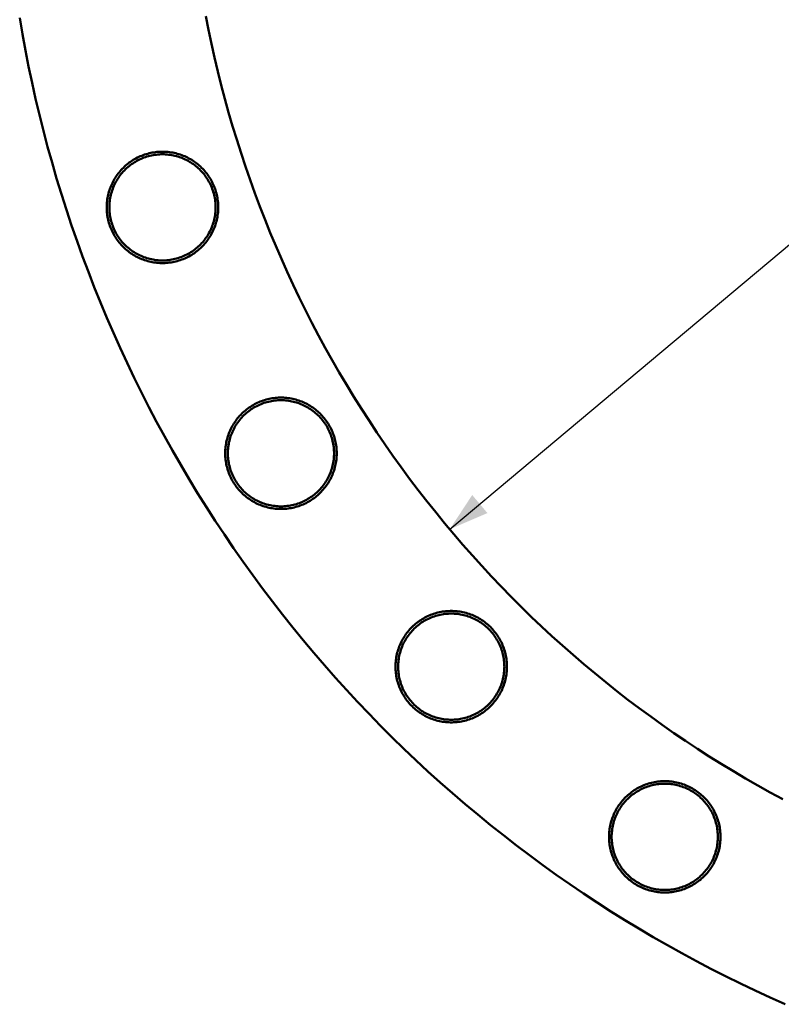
# Model space of a CAD drawing. Header units: millimetres. Extents: x 0 to 841, y 0 to 594.
# Tile 218 of 226: x 405 to 463, y 331 to 407. Entities that reach past the tile are written whole.
import ezdxf

# ---------------------------------------------------------------- set-up
doc = ezdxf.new("R2010")
doc.units = ezdxf.units.MM
doc.layers.add('COTA', color=7, linetype='CONTINUOUS', lineweight=25)
doc.layers.add('VIS', color=7, linetype='CONTINUOUS', lineweight=50)

msp = doc.modelspace()

# ---------------------------------------------------------------- linework, layer by layer
at = {"layer": 'COTA'}
msp.add_line((438.061, 367.67), (589.738, 494.941), dxfattribs=at)
msp.add_solid([(438.061, 367.67), (440.938, 368.908), (439.78, 370.287)], dxfattribs=at)
at = {"layer": 'VIS'}
for points in [[(463.65, 331.425), (462.503, 331.939), (461.363, 332.467), (460.229, 333.009), (459.102, 333.565), (457.983, 334.136), (456.87, 334.72), (455.765, 335.319), (454.668, 335.931), (453.578, 336.557), (452.497, 337.197), (451.423, 337.85), (450.358, 338.516), (449.301, 339.196), (448.253, 339.89), (447.214, 340.596), (446.183, 341.315), (445.162, 342.048), (444.15, 342.793), (443.148, 343.55), (442.155, 344.32), (441.172, 345.103), (440.198, 345.898), (439.235, 346.705), (438.282, 347.524), (437.339, 348.355), (436.407, 349.198), (435.486, 350.052), (434.575, 350.918), (433.676, 351.796), (432.787, 352.684), (431.91, 353.584), (431.044, 354.495), (430.189, 355.416), (429.347, 356.348), (428.516, 357.291), (427.696, 358.244), (426.889, 359.207), (426.094, 360.18), (425.312, 361.163), (424.542, 362.156), (423.784, 363.159), (423.039, 364.171), (422.307, 365.192), (421.587, 366.222), (420.881, 367.262), (420.188, 368.31), (419.508, 369.367), (418.841, 370.432), (418.188, 371.505), (417.548, 372.587), (416.922, 373.677), (416.31, 374.774), (415.712, 375.879), (415.127, 376.991), (414.557, 378.111), (414, 379.238), (413.458, 380.371), (412.93, 381.512), (412.417, 382.659), (411.917, 383.812), (411.433, 384.971), (410.963, 386.137), (410.508, 387.308), (410.067, 388.485), (409.642, 389.667), (409.231, 390.855), (408.835, 392.048), (408.454, 393.245), (408.089, 394.447), (407.738, 395.654), (407.403, 396.865), (407.082, 398.08), (406.778, 399.299), (406.488, 400.522), (406.214, 401.749), (405.955, 402.978), (405.712, 404.211), (405.484, 405.447), (405.272, 406.686)], [(463.46, 347.072), (462.51, 347.587), (461.566, 348.113), (460.629, 348.652), (459.699, 349.202), (458.776, 349.764), (457.86, 350.337), (456.951, 350.922), (456.049, 351.518), (455.156, 352.125), (454.269, 352.744), (453.391, 353.374), (452.521, 354.014), (451.659, 354.666), (450.805, 355.328), (449.959, 356.001), (449.122, 356.685), (448.294, 357.379), (447.474, 358.084), (446.664, 358.798), (445.862, 359.523), (445.07, 360.258), (444.286, 361.003), (443.513, 361.757), (442.749, 362.521), (441.994, 363.295), (441.249, 364.078), (440.515, 364.871), (439.79, 365.672), (439.075, 366.483), (438.371, 367.302), (437.677, 368.131), (436.993, 368.968), (436.32, 369.813), (435.658, 370.667), (435.006, 371.529), (434.365, 372.4), (433.736, 373.278), (433.117, 374.164), (432.509, 375.058), (431.913, 375.959), (431.328, 376.868), (430.755, 377.784), (430.193, 378.707), (429.643, 379.638), (429.105, 380.575), (428.578, 381.518), (428.064, 382.469), (427.561, 383.425), (427.07, 384.388), (426.592, 385.357), (426.126, 386.332), (425.672, 387.313), (425.23, 388.299), (424.801, 389.291), (424.384, 390.288), (423.98, 391.291), (423.588, 392.298), (423.21, 393.31), (422.843, 394.327), (422.49, 395.348), (422.15, 396.374), (421.822, 397.404), (421.508, 398.438), (421.206, 399.475), (420.918, 400.517), (420.643, 401.562), (420.38, 402.61), (420.131, 403.662), (419.896, 404.717), (419.673, 405.774), (419.464, 406.834)], [(463.46, 347.072), (462.51, 347.587), (461.566, 348.113), (460.629, 348.652), (459.699, 349.202), (458.776, 349.764), (457.86, 350.337), (456.951, 350.922), (456.049, 351.518), (455.156, 352.125), (454.269, 352.744), (453.391, 353.374), (452.521, 354.014), (451.659, 354.666), (450.805, 355.328), (449.959, 356.001), (449.122, 356.685), (448.294, 357.379), (447.474, 358.084), (446.664, 358.798), (445.862, 359.523), (445.07, 360.258), (444.286, 361.003), (443.513, 361.757), (442.749, 362.521), (441.994, 363.295), (441.249, 364.078), (440.515, 364.871), (439.79, 365.672), (439.075, 366.483), (438.371, 367.302), (437.677, 368.131), (436.993, 368.968), (436.32, 369.813), (435.658, 370.667), (435.006, 371.529), (434.365, 372.4), (433.736, 373.278), (433.117, 374.164), (432.509, 375.058), (431.913, 375.959), (431.328, 376.868), (430.755, 377.784), (430.193, 378.707), (429.643, 379.638), (429.105, 380.575), (428.578, 381.518), (428.064, 382.469), (427.561, 383.425), (427.07, 384.388), (426.592, 385.357), (426.126, 386.332), (425.672, 387.313), (425.23, 388.299), (424.801, 389.291), (424.384, 390.288), (423.98, 391.291), (423.588, 392.298), (423.21, 393.31), (422.843, 394.327), (422.49, 395.348), (422.15, 396.374), (421.822, 397.404), (421.508, 398.438), (421.206, 399.475), (420.918, 400.517), (420.643, 401.562), (420.38, 402.61), (420.131, 403.662), (419.896, 404.717), (419.673, 405.774), (419.464, 406.834)], [(420.41, 392.233), (420.408, 392.354), (420.403, 392.474), (420.394, 392.594), (420.382, 392.713), (420.367, 392.833), (420.348, 392.952), (420.326, 393.07), (420.301, 393.187), (420.272, 393.304), (420.24, 393.42), (420.205, 393.535), (420.167, 393.649), (420.125, 393.762), (420.08, 393.874), (420.032, 393.984), (419.981, 394.093), (419.927, 394.2), (419.87, 394.306), (419.81, 394.41), (419.747, 394.513), (419.681, 394.613), (419.612, 394.712), (419.54, 394.809), (419.466, 394.903), (419.389, 394.996), (419.31, 395.086), (419.228, 395.174), (419.143, 395.26), (419.057, 395.343), (418.967, 395.424), (418.876, 395.502), (418.782, 395.577), (418.687, 395.65), (418.589, 395.72), (418.489, 395.788), (418.388, 395.852), (418.285, 395.914), (418.18, 395.973), (418.073, 396.028), (417.965, 396.081), (417.855, 396.13), (417.744, 396.177), (417.632, 396.22), (417.519, 396.26), (417.404, 396.297), (417.289, 396.331), (417.172, 396.361), (417.055, 396.388), (416.937, 396.412), (416.818, 396.432), (416.699, 396.449), (416.58, 396.462), (416.46, 396.473), (416.34, 396.479), (416.22, 396.483), (416.099, 396.483), (415.979, 396.479), (415.859, 396.473), (415.739, 396.462), (415.62, 396.449), (415.501, 396.432), (415.382, 396.412), (415.264, 396.388), (415.147, 396.361), (415.031, 396.331), (414.915, 396.297), (414.801, 396.26), (414.687, 396.22), (414.575, 396.177), (414.464, 396.13), (414.354, 396.081), (414.246, 396.028), (414.14, 395.973), (414.035, 395.914), (413.931, 395.852), (413.83, 395.788), (413.73, 395.72), (413.632, 395.65), (413.537, 395.577), (413.443, 395.502), (413.352, 395.424), (413.263, 395.343), (413.176, 395.26), (413.091, 395.174), (413.009, 395.086), (412.93, 394.996), (412.853, 394.903), (412.779, 394.809), (412.707, 394.712), (412.638, 394.613), (412.572, 394.513), (412.509, 394.41), (412.449, 394.306), (412.392, 394.2), (412.338, 394.093), (412.287, 393.984), (412.239, 393.874), (412.194, 393.762), (412.152, 393.649), (412.114, 393.535), (412.079, 393.42), (412.047, 393.304), (412.018, 393.187), (411.993, 393.07), (411.971, 392.952), (411.952, 392.833), (411.937, 392.713), (411.925, 392.594), (411.916, 392.474), (411.911, 392.354), (411.91, 392.233), (411.911, 392.113), (411.916, 391.993), (411.925, 391.873), (411.937, 391.753), (411.952, 391.634), (411.971, 391.515), (411.993, 391.397), (412.018, 391.279), (412.047, 391.162), (412.079, 391.046), (412.114, 390.931), (412.152, 390.817), (412.194, 390.705), (412.239, 390.593), (412.287, 390.483), (412.338, 390.374), (412.392, 390.266), (412.449, 390.161), (412.509, 390.056), (412.572, 389.954), (412.638, 389.853), (412.707, 389.755), (412.779, 389.658), (412.853, 389.563), (412.93, 389.471), (413.009, 389.381), (413.091, 389.293), (413.176, 389.207), (413.263, 389.124), (413.352, 389.043), (413.443, 388.965), (413.537, 388.889), (413.632, 388.816), (413.73, 388.746), (413.83, 388.679), (413.931, 388.614), (414.035, 388.553), (414.14, 388.494), (414.246, 388.438), (414.354, 388.386), (414.464, 388.336), (414.575, 388.29), (414.687, 388.247), (414.801, 388.206), (414.915, 388.17), (415.031, 388.136), (415.147, 388.106), (415.264, 388.079), (415.382, 388.055), (415.501, 388.035), (415.62, 388.018), (415.739, 388.004), (415.859, 387.994), (415.979, 387.987), (416.099, 387.984), (416.22, 387.984), (416.34, 387.987), (416.46, 387.994), (416.58, 388.004), (416.699, 388.018), (416.818, 388.035), (416.937, 388.055), (417.055, 388.079), (417.172, 388.106), (417.289, 388.136), (417.404, 388.17), (417.519, 388.206), (417.632, 388.247), (417.744, 388.29), (417.855, 388.336), (417.965, 388.386), (418.073, 388.438), (418.18, 388.494), (418.285, 388.553), (418.388, 388.614), (418.489, 388.679), (418.589, 388.746), (418.687, 388.816), (418.782, 388.889), (418.876, 388.965), (418.967, 389.043), (419.057, 389.124), (419.143, 389.207), (419.228, 389.293), (419.31, 389.381), (419.389, 389.471), (419.466, 389.563), (419.54, 389.658), (419.612, 389.755), (419.681, 389.853), (419.747, 389.954), (419.81, 390.056), (419.87, 390.161), (419.927, 390.266), (419.981, 390.374), (420.032, 390.483), (420.08, 390.593), (420.125, 390.705), (420.167, 390.817), (420.205, 390.931), (420.24, 391.046), (420.272, 391.162), (420.301, 391.279), (420.326, 391.397), (420.348, 391.515), (420.367, 391.634), (420.382, 391.753), (420.394, 391.873), (420.403, 391.993), (420.408, 392.113), (420.41, 392.233)], [(420.21, 392.233), (420.208, 392.113), (420.202, 391.993), (420.194, 391.874), (420.181, 391.754), (420.165, 391.635), (420.146, 391.517), (420.123, 391.399), (420.096, 391.282), (420.066, 391.166), (420.033, 391.05), (419.996, 390.936), (419.956, 390.823), (419.913, 390.711), (419.866, 390.601), (419.816, 390.492), (419.763, 390.384), (419.706, 390.278), (419.647, 390.174), (419.584, 390.071), (419.519, 389.971), (419.45, 389.872), (419.379, 389.776), (419.304, 389.681), (419.227, 389.589), (419.148, 389.5), (419.065, 389.412), (418.981, 389.327), (418.893, 389.245), (418.803, 389.165), (418.711, 389.088), (418.617, 389.014), (418.521, 388.943), (418.422, 388.874), (418.322, 388.809), (418.219, 388.746), (418.115, 388.687), (418.009, 388.63), (417.901, 388.577), (417.792, 388.527), (417.682, 388.48), (417.57, 388.437), (417.457, 388.397), (417.342, 388.36), (417.227, 388.327), (417.111, 388.297), (416.994, 388.27), (416.876, 388.247), (416.757, 388.228), (416.639, 388.212), (416.519, 388.199), (416.399, 388.19), (416.28, 388.185), (416.16, 388.183), (416.04, 388.185), (415.92, 388.19), (415.8, 388.199), (415.681, 388.212), (415.562, 388.228), (415.443, 388.247), (415.325, 388.27), (415.208, 388.297), (415.092, 388.327), (414.977, 388.36), (414.862, 388.397), (414.749, 388.437), (414.637, 388.48), (414.527, 388.527), (414.418, 388.577), (414.31, 388.63), (414.204, 388.687), (414.1, 388.746), (413.998, 388.809), (413.897, 388.874), (413.798, 388.943), (413.702, 389.014), (413.608, 389.088), (413.516, 389.165), (413.426, 389.245), (413.338, 389.327), (413.254, 389.412), (413.171, 389.5), (413.092, 389.589), (413.015, 389.681), (412.94, 389.776), (412.869, 389.872), (412.8, 389.971), (412.735, 390.071), (412.672, 390.174), (412.613, 390.278), (412.556, 390.384), (412.503, 390.492), (412.453, 390.601), (412.406, 390.711), (412.363, 390.823), (412.323, 390.936), (412.286, 391.05), (412.253, 391.166), (412.223, 391.282), (412.196, 391.399), (412.173, 391.517), (412.154, 391.635), (412.138, 391.754), (412.126, 391.874), (412.117, 391.993), (412.111, 392.113), (412.11, 392.233), (412.111, 392.353), (412.117, 392.473), (412.126, 392.593), (412.138, 392.712), (412.154, 392.831), (412.173, 392.95), (412.196, 393.068), (412.223, 393.185), (412.253, 393.301), (412.286, 393.416), (412.323, 393.53), (412.363, 393.644), (412.406, 393.755), (412.453, 393.866), (412.503, 393.975), (412.556, 394.083), (412.613, 394.189), (412.672, 394.293), (412.735, 394.395), (412.8, 394.496), (412.869, 394.594), (412.94, 394.691), (413.015, 394.785), (413.092, 394.877), (413.171, 394.967), (413.254, 395.054), (413.338, 395.139), (413.426, 395.222), (413.516, 395.301), (413.608, 395.378), (413.702, 395.452), (413.798, 395.524), (413.897, 395.592), (413.998, 395.658), (414.1, 395.721), (414.204, 395.78), (414.31, 395.836), (414.418, 395.89), (414.527, 395.94), (414.637, 395.986), (414.749, 396.03), (414.862, 396.07), (414.977, 396.107), (415.092, 396.14), (415.208, 396.17), (415.325, 396.196), (415.443, 396.219), (415.562, 396.239), (415.681, 396.255), (415.8, 396.267), (415.92, 396.276), (416.04, 396.282), (416.16, 396.283), (416.28, 396.282), (416.399, 396.276), (416.519, 396.267), (416.639, 396.255), (416.757, 396.239), (416.876, 396.219), (416.994, 396.196), (417.111, 396.17), (417.227, 396.14), (417.342, 396.107), (417.457, 396.07), (417.57, 396.03), (417.682, 395.986), (417.792, 395.94), (417.901, 395.89), (418.009, 395.836), (418.115, 395.78), (418.219, 395.721), (418.322, 395.658), (418.422, 395.592), (418.521, 395.524), (418.617, 395.452), (418.711, 395.378), (418.803, 395.301), (418.893, 395.222), (418.981, 395.139), (419.065, 395.054), (419.148, 394.967), (419.227, 394.877), (419.304, 394.785), (419.379, 394.691), (419.45, 394.594), (419.519, 394.496), (419.584, 394.395), (419.647, 394.293), (419.706, 394.189), (419.763, 394.083), (419.816, 393.975), (419.866, 393.866), (419.913, 393.755), (419.956, 393.644), (419.996, 393.53), (420.033, 393.416), (420.066, 393.301), (420.096, 393.185), (420.123, 393.068), (420.146, 392.95), (420.165, 392.831), (420.181, 392.712), (420.194, 392.593), (420.202, 392.473), (420.208, 392.353), (420.21, 392.233)], [(429.445, 373.47), (429.444, 373.591), (429.439, 373.711), (429.43, 373.831), (429.418, 373.95), (429.403, 374.07), (429.384, 374.189), (429.362, 374.307), (429.337, 374.424), (429.308, 374.541), (429.276, 374.657), (429.241, 374.772), (429.203, 374.886), (429.161, 374.999), (429.116, 375.111), (429.068, 375.221), (429.017, 375.33), (428.963, 375.437), (428.906, 375.543), (428.845, 375.647), (428.782, 375.75), (428.716, 375.85), (428.648, 375.949), (428.576, 376.046), (428.502, 376.14), (428.425, 376.233), (428.346, 376.323), (428.264, 376.411), (428.179, 376.497), (428.092, 376.58), (428.003, 376.661), (427.912, 376.739), (427.818, 376.814), (427.723, 376.887), (427.625, 376.957), (427.525, 377.025), (427.424, 377.089), (427.32, 377.151), (427.215, 377.21), (427.109, 377.265), (427.001, 377.318), (426.891, 377.367), (426.78, 377.414), (426.668, 377.457), (426.554, 377.497), (426.44, 377.534), (426.324, 377.568), (426.208, 377.598), (426.091, 377.625), (425.973, 377.649), (425.854, 377.669), (425.735, 377.686), (425.616, 377.699), (425.496, 377.71), (425.376, 377.716), (425.255, 377.72), (425.135, 377.72), (425.015, 377.716), (424.895, 377.71), (424.775, 377.699), (424.656, 377.686), (424.536, 377.669), (424.418, 377.649), (424.3, 377.625), (424.183, 377.598), (424.066, 377.568), (423.951, 377.534), (423.836, 377.497), (423.723, 377.457), (423.611, 377.414), (423.5, 377.367), (423.39, 377.318), (423.282, 377.265), (423.175, 377.21), (423.07, 377.151), (422.967, 377.089), (422.866, 377.025), (422.766, 376.957), (422.668, 376.887), (422.572, 376.814), (422.479, 376.739), (422.387, 376.661), (422.298, 376.58), (422.211, 376.497), (422.127, 376.411), (422.045, 376.323), (421.966, 376.233), (421.889, 376.14), (421.814, 376.046), (421.743, 375.949), (421.674, 375.85), (421.608, 375.75), (421.545, 375.647), (421.485, 375.543), (421.428, 375.437), (421.374, 375.33), (421.323, 375.221), (421.275, 375.111), (421.23, 374.999), (421.188, 374.886), (421.15, 374.772), (421.114, 374.657), (421.082, 374.541), (421.054, 374.424), (421.028, 374.307), (421.006, 374.189), (420.988, 374.07), (420.973, 373.95), (420.961, 373.831), (420.952, 373.711), (420.947, 373.591), (420.945, 373.47), (420.947, 373.35), (420.952, 373.23), (420.961, 373.11), (420.973, 372.99), (420.988, 372.871), (421.006, 372.752), (421.028, 372.634), (421.054, 372.516), (421.082, 372.399), (421.114, 372.283), (421.15, 372.168), (421.188, 372.054), (421.23, 371.942), (421.275, 371.83), (421.323, 371.72), (421.374, 371.611), (421.428, 371.503), (421.485, 371.398), (421.545, 371.293), (421.608, 371.191), (421.674, 371.09), (421.743, 370.992), (421.814, 370.895), (421.889, 370.8), (421.966, 370.708), (422.045, 370.618), (422.127, 370.53), (422.211, 370.444), (422.298, 370.361), (422.387, 370.28), (422.479, 370.202), (422.572, 370.126), (422.668, 370.053), (422.766, 369.983), (422.866, 369.916), (422.967, 369.851), (423.07, 369.79), (423.175, 369.731), (423.282, 369.675), (423.39, 369.623), (423.5, 369.573), (423.611, 369.527), (423.723, 369.483), (423.836, 369.443), (423.951, 369.407), (424.066, 369.373), (424.183, 369.343), (424.3, 369.316), (424.418, 369.292), (424.536, 369.272), (424.656, 369.255), (424.775, 369.241), (424.895, 369.231), (425.015, 369.224), (425.135, 369.221), (425.255, 369.221), (425.376, 369.224), (425.496, 369.231), (425.616, 369.241), (425.735, 369.255), (425.854, 369.272), (425.973, 369.292), (426.091, 369.316), (426.208, 369.343), (426.324, 369.373), (426.44, 369.407), (426.554, 369.443), (426.668, 369.483), (426.78, 369.527), (426.891, 369.573), (427.001, 369.623), (427.109, 369.675), (427.215, 369.731), (427.32, 369.79), (427.424, 369.851), (427.525, 369.916), (427.625, 369.983), (427.723, 370.053), (427.818, 370.126), (427.912, 370.202), (428.003, 370.28), (428.092, 370.361), (428.179, 370.444), (428.264, 370.53), (428.346, 370.618), (428.425, 370.708), (428.502, 370.8), (428.576, 370.895), (428.648, 370.992), (428.716, 371.09), (428.782, 371.191), (428.845, 371.293), (428.906, 371.398), (428.963, 371.503), (429.017, 371.611), (429.068, 371.72), (429.116, 371.83), (429.161, 371.942), (429.203, 372.054), (429.241, 372.168), (429.276, 372.283), (429.308, 372.399), (429.337, 372.516), (429.362, 372.634), (429.384, 372.752), (429.403, 372.871), (429.418, 372.99), (429.43, 373.11), (429.439, 373.23), (429.444, 373.35), (429.445, 373.47)], [(429.245, 373.47), (429.244, 373.35), (429.238, 373.23), (429.229, 373.111), (429.217, 372.991), (429.201, 372.872), (429.181, 372.754), (429.158, 372.636), (429.132, 372.519), (429.102, 372.403), (429.069, 372.287), (429.032, 372.173), (428.992, 372.06), (428.948, 371.948), (428.902, 371.838), (428.852, 371.728), (428.798, 371.621), (428.742, 371.515), (428.683, 371.411), (428.62, 371.308), (428.554, 371.208), (428.486, 371.109), (428.414, 371.013), (428.34, 370.918), (428.263, 370.826), (428.184, 370.737), (428.101, 370.649), (428.016, 370.564), (427.929, 370.482), (427.839, 370.402), (427.747, 370.325), (427.653, 370.251), (427.556, 370.18), (427.458, 370.111), (427.357, 370.046), (427.255, 369.983), (427.151, 369.924), (427.045, 369.867), (426.937, 369.814), (426.828, 369.764), (426.717, 369.717), (426.606, 369.674), (426.492, 369.634), (426.378, 369.597), (426.263, 369.563), (426.147, 369.534), (426.03, 369.507), (425.912, 369.484), (425.793, 369.465), (425.674, 369.449), (425.555, 369.436), (425.435, 369.427), (425.315, 369.422), (425.195, 369.42), (425.075, 369.422), (424.955, 369.427), (424.836, 369.436), (424.716, 369.449), (424.597, 369.465), (424.479, 369.484), (424.361, 369.507), (424.244, 369.534), (424.128, 369.563), (424.013, 369.597), (423.898, 369.634), (423.785, 369.674), (423.673, 369.717), (423.563, 369.764), (423.454, 369.814), (423.346, 369.867), (423.24, 369.924), (423.136, 369.983), (423.033, 370.046), (422.933, 370.111), (422.834, 370.18), (422.738, 370.251), (422.643, 370.325), (422.551, 370.402), (422.462, 370.482), (422.374, 370.564), (422.289, 370.649), (422.207, 370.737), (422.127, 370.826), (422.05, 370.918), (421.976, 371.013), (421.905, 371.109), (421.836, 371.208), (421.771, 371.308), (421.708, 371.411), (421.649, 371.515), (421.592, 371.621), (421.539, 371.728), (421.489, 371.838), (421.442, 371.948), (421.399, 372.06), (421.359, 372.173), (421.322, 372.287), (421.289, 372.403), (421.259, 372.519), (421.232, 372.636), (421.209, 372.754), (421.19, 372.872), (421.174, 372.991), (421.161, 373.111), (421.152, 373.23), (421.147, 373.35), (421.145, 373.47), (421.147, 373.59), (421.152, 373.71), (421.161, 373.83), (421.174, 373.949), (421.19, 374.068), (421.209, 374.187), (421.232, 374.304), (421.259, 374.422), (421.289, 374.538), (421.322, 374.653), (421.359, 374.767), (421.399, 374.88), (421.442, 374.992), (421.489, 375.103), (421.539, 375.212), (421.592, 375.32), (421.649, 375.426), (421.708, 375.53), (421.771, 375.632), (421.836, 375.733), (421.905, 375.831), (421.976, 375.928), (422.05, 376.022), (422.127, 376.114), (422.207, 376.204), (422.289, 376.291), (422.374, 376.376), (422.462, 376.458), (422.551, 376.538), (422.643, 376.615), (422.738, 376.689), (422.834, 376.761), (422.933, 376.829), (423.033, 376.895), (423.136, 376.957), (423.24, 377.017), (423.346, 377.073), (423.454, 377.127), (423.563, 377.177), (423.673, 377.223), (423.785, 377.267), (423.898, 377.307), (424.013, 377.344), (424.128, 377.377), (424.244, 377.407), (424.361, 377.433), (424.479, 377.456), (424.597, 377.476), (424.716, 377.492), (424.836, 377.504), (424.955, 377.513), (425.075, 377.518), (425.195, 377.52), (425.315, 377.518), (425.435, 377.513), (425.555, 377.504), (425.674, 377.492), (425.793, 377.476), (425.912, 377.456), (426.03, 377.433), (426.147, 377.407), (426.263, 377.377), (426.378, 377.344), (426.492, 377.307), (426.606, 377.267), (426.717, 377.223), (426.828, 377.177), (426.937, 377.127), (427.045, 377.073), (427.151, 377.017), (427.255, 376.957), (427.357, 376.895), (427.458, 376.829), (427.556, 376.761), (427.653, 376.689), (427.747, 376.615), (427.839, 376.538), (427.929, 376.458), (428.016, 376.376), (428.101, 376.291), (428.184, 376.204), (428.263, 376.114), (428.34, 376.022), (428.414, 375.928), (428.486, 375.831), (428.554, 375.733), (428.62, 375.632), (428.683, 375.53), (428.742, 375.426), (428.798, 375.32), (428.852, 375.212), (428.902, 375.103), (428.948, 374.992), (428.992, 374.88), (429.032, 374.767), (429.069, 374.653), (429.102, 374.538), (429.132, 374.422), (429.158, 374.304), (429.181, 374.187), (429.201, 374.068), (429.217, 373.949), (429.229, 373.83), (429.238, 373.71), (429.244, 373.59), (429.245, 373.47)], [(442.43, 357.188), (442.428, 357.309), (442.423, 357.429), (442.414, 357.549), (442.403, 357.668), (442.387, 357.788), (442.369, 357.907), (442.347, 358.025), (442.321, 358.142), (442.293, 358.259), (442.261, 358.375), (442.225, 358.49), (442.187, 358.604), (442.145, 358.717), (442.1, 358.829), (442.052, 358.939), (442.001, 359.048), (441.947, 359.155), (441.89, 359.261), (441.83, 359.365), (441.767, 359.468), (441.701, 359.568), (441.632, 359.667), (441.561, 359.764), (441.486, 359.858), (441.41, 359.951), (441.33, 360.041), (441.248, 360.129), (441.164, 360.215), (441.077, 360.298), (440.988, 360.379), (440.896, 360.457), (440.803, 360.532), (440.707, 360.605), (440.609, 360.675), (440.51, 360.743), (440.408, 360.807), (440.305, 360.869), (440.2, 360.928), (440.093, 360.983), (439.985, 361.036), (439.875, 361.085), (439.764, 361.132), (439.652, 361.175), (439.539, 361.215), (439.424, 361.252), (439.309, 361.286), (439.192, 361.316), (439.075, 361.343), (438.957, 361.367), (438.839, 361.387), (438.72, 361.404), (438.6, 361.417), (438.48, 361.428), (438.36, 361.434), (438.24, 361.438), (438.12, 361.438), (437.999, 361.434), (437.879, 361.428), (437.759, 361.417), (437.64, 361.404), (437.521, 361.387), (437.402, 361.367), (437.284, 361.343), (437.167, 361.316), (437.051, 361.286), (436.935, 361.252), (436.821, 361.215), (436.707, 361.175), (436.595, 361.132), (436.484, 361.085), (436.375, 361.036), (436.266, 360.983), (436.16, 360.928), (436.055, 360.869), (435.951, 360.807), (435.85, 360.743), (435.75, 360.675), (435.653, 360.605), (435.557, 360.532), (435.463, 360.457), (435.372, 360.379), (435.283, 360.298), (435.196, 360.215), (435.111, 360.129), (435.029, 360.041), (434.95, 359.951), (434.873, 359.858), (434.799, 359.764), (434.727, 359.667), (434.659, 359.568), (434.593, 359.468), (434.53, 359.365), (434.469, 359.261), (434.412, 359.155), (434.358, 359.048), (434.307, 358.939), (434.259, 358.829), (434.214, 358.717), (434.173, 358.604), (434.134, 358.49), (434.099, 358.375), (434.067, 358.259), (434.038, 358.142), (434.013, 358.025), (433.991, 357.907), (433.972, 357.788), (433.957, 357.668), (433.945, 357.549), (433.937, 357.429), (433.931, 357.309), (433.93, 357.188), (433.931, 357.068), (433.937, 356.948), (433.945, 356.828), (433.957, 356.708), (433.972, 356.589), (433.991, 356.47), (434.013, 356.352), (434.038, 356.234), (434.067, 356.117), (434.099, 356.001), (434.134, 355.886), (434.173, 355.772), (434.214, 355.66), (434.259, 355.548), (434.307, 355.438), (434.358, 355.329), (434.412, 355.221), (434.469, 355.116), (434.53, 355.011), (434.593, 354.909), (434.659, 354.808), (434.727, 354.71), (434.799, 354.613), (434.873, 354.518), (434.95, 354.426), (435.029, 354.336), (435.111, 354.248), (435.196, 354.162), (435.283, 354.079), (435.372, 353.998), (435.463, 353.92), (435.557, 353.844), (435.653, 353.771), (435.75, 353.701), (435.85, 353.634), (435.951, 353.569), (436.055, 353.508), (436.16, 353.449), (436.266, 353.393), (436.375, 353.341), (436.484, 353.291), (436.595, 353.245), (436.707, 353.202), (436.821, 353.161), (436.935, 353.125), (437.051, 353.091), (437.167, 353.061), (437.284, 353.034), (437.402, 353.01), (437.521, 352.99), (437.64, 352.973), (437.759, 352.959), (437.879, 352.949), (437.999, 352.942), (438.12, 352.939), (438.24, 352.939), (438.36, 352.942), (438.48, 352.949), (438.6, 352.959), (438.72, 352.973), (438.839, 352.99), (438.957, 353.01), (439.075, 353.034), (439.192, 353.061), (439.309, 353.091), (439.424, 353.125), (439.539, 353.161), (439.652, 353.202), (439.764, 353.245), (439.875, 353.291), (439.985, 353.341), (440.093, 353.393), (440.2, 353.449), (440.305, 353.508), (440.408, 353.569), (440.51, 353.634), (440.609, 353.701), (440.707, 353.771), (440.803, 353.844), (440.896, 353.92), (440.988, 353.998), (441.077, 354.079), (441.164, 354.162), (441.248, 354.248), (441.33, 354.336), (441.41, 354.426), (441.486, 354.518), (441.561, 354.613), (441.632, 354.71), (441.701, 354.808), (441.767, 354.909), (441.83, 355.011), (441.89, 355.116), (441.947, 355.221), (442.001, 355.329), (442.052, 355.438), (442.1, 355.548), (442.145, 355.66), (442.187, 355.772), (442.225, 355.886), (442.261, 356.001), (442.293, 356.117), (442.321, 356.234), (442.347, 356.352), (442.369, 356.47), (442.387, 356.589), (442.403, 356.708), (442.414, 356.828), (442.423, 356.948), (442.428, 357.068), (442.43, 357.188)], [(442.23, 357.188), (442.228, 357.068), (442.223, 356.948), (442.214, 356.829), (442.201, 356.709), (442.185, 356.59), (442.166, 356.472), (442.143, 356.354), (442.116, 356.237), (442.087, 356.121), (442.053, 356.005), (442.016, 355.891), (441.976, 355.778), (441.933, 355.666), (441.886, 355.556), (441.836, 355.447), (441.783, 355.339), (441.726, 355.233), (441.667, 355.129), (441.604, 355.026), (441.539, 354.926), (441.47, 354.827), (441.399, 354.731), (441.325, 354.636), (441.248, 354.544), (441.168, 354.455), (441.086, 354.367), (441.001, 354.282), (440.913, 354.2), (440.824, 354.12), (440.732, 354.043), (440.637, 353.969), (440.541, 353.898), (440.442, 353.829), (440.342, 353.764), (440.239, 353.701), (440.135, 353.642), (440.029, 353.585), (439.922, 353.532), (439.812, 353.482), (439.702, 353.435), (439.59, 353.392), (439.477, 353.352), (439.363, 353.315), (439.247, 353.282), (439.131, 353.252), (439.014, 353.225), (438.896, 353.202), (438.778, 353.183), (438.659, 353.167), (438.539, 353.154), (438.42, 353.145), (438.3, 353.14), (438.18, 353.138), (438.06, 353.14), (437.94, 353.145), (437.82, 353.154), (437.701, 353.167), (437.582, 353.183), (437.463, 353.202), (437.346, 353.225), (437.228, 353.252), (437.112, 353.282), (436.997, 353.315), (436.883, 353.352), (436.77, 353.392), (436.658, 353.435), (436.547, 353.482), (436.438, 353.532), (436.33, 353.585), (436.224, 353.642), (436.12, 353.701), (436.018, 353.764), (435.917, 353.829), (435.819, 353.898), (435.722, 353.969), (435.628, 354.043), (435.536, 354.12), (435.446, 354.2), (435.359, 354.282), (435.274, 354.367), (435.192, 354.455), (435.112, 354.544), (435.035, 354.636), (434.961, 354.731), (434.889, 354.827), (434.821, 354.926), (434.755, 355.026), (434.693, 355.129), (434.633, 355.233), (434.577, 355.339), (434.523, 355.447), (434.473, 355.556), (434.427, 355.666), (434.383, 355.778), (434.343, 355.891), (434.306, 356.005), (434.273, 356.121), (434.243, 356.237), (434.217, 356.354), (434.194, 356.472), (434.174, 356.59), (434.158, 356.709), (434.146, 356.829), (434.137, 356.948), (434.132, 357.068), (434.13, 357.188), (434.132, 357.308), (434.137, 357.428), (434.146, 357.548), (434.158, 357.667), (434.174, 357.786), (434.194, 357.905), (434.217, 358.023), (434.243, 358.14), (434.273, 358.256), (434.306, 358.371), (434.343, 358.485), (434.383, 358.599), (434.427, 358.71), (434.473, 358.821), (434.523, 358.93), (434.577, 359.038), (434.633, 359.144), (434.693, 359.248), (434.755, 359.35), (434.821, 359.451), (434.889, 359.549), (434.961, 359.646), (435.035, 359.74), (435.112, 359.832), (435.192, 359.922), (435.274, 360.009), (435.359, 360.094), (435.446, 360.177), (435.536, 360.256), (435.628, 360.333), (435.722, 360.407), (435.819, 360.479), (435.917, 360.547), (436.018, 360.613), (436.12, 360.676), (436.224, 360.735), (436.33, 360.791), (436.438, 360.845), (436.547, 360.895), (436.658, 360.941), (436.77, 360.985), (436.883, 361.025), (436.997, 361.062), (437.112, 361.095), (437.228, 361.125), (437.346, 361.151), (437.463, 361.174), (437.582, 361.194), (437.701, 361.21), (437.82, 361.222), (437.94, 361.231), (438.06, 361.237), (438.18, 361.238), (438.3, 361.237), (438.42, 361.231), (438.539, 361.222), (438.659, 361.21), (438.778, 361.194), (438.896, 361.174), (439.014, 361.151), (439.131, 361.125), (439.247, 361.095), (439.363, 361.062), (439.477, 361.025), (439.59, 360.985), (439.702, 360.941), (439.812, 360.895), (439.922, 360.845), (440.029, 360.791), (440.135, 360.735), (440.239, 360.676), (440.342, 360.613), (440.442, 360.547), (440.541, 360.479), (440.637, 360.407), (440.732, 360.333), (440.824, 360.256), (440.913, 360.177), (441.001, 360.094), (441.086, 360.009), (441.168, 359.922), (441.248, 359.832), (441.325, 359.74), (441.399, 359.646), (441.47, 359.549), (441.539, 359.451), (441.604, 359.35), (441.667, 359.248), (441.726, 359.144), (441.783, 359.038), (441.836, 358.93), (441.886, 358.821), (441.933, 358.71), (441.976, 358.599), (442.016, 358.485), (442.053, 358.371), (442.087, 358.256), (442.116, 358.14), (442.143, 358.023), (442.166, 357.905), (442.185, 357.786), (442.201, 357.667), (442.214, 357.548), (442.223, 357.428), (442.228, 357.308), (442.23, 357.188)], [(458.712, 344.204), (458.71, 344.324), (458.705, 344.444), (458.696, 344.564), (458.684, 344.684), (458.669, 344.803), (458.651, 344.922), (458.629, 345.04), (458.603, 345.158), (458.575, 345.275), (458.543, 345.391), (458.507, 345.506), (458.469, 345.62), (458.427, 345.733), (458.382, 345.844), (458.334, 345.954), (458.283, 346.063), (458.229, 346.171), (458.172, 346.277), (458.112, 346.381), (458.049, 346.483), (457.983, 346.584), (457.914, 346.682), (457.843, 346.779), (457.768, 346.874), (457.691, 346.966), (457.612, 347.057), (457.53, 347.145), (457.446, 347.23), (457.359, 347.314), (457.27, 347.394), (457.178, 347.472), (457.085, 347.548), (456.989, 347.621), (456.891, 347.691), (456.792, 347.758), (456.69, 347.823), (456.587, 347.885), (456.482, 347.943), (456.375, 347.999), (456.267, 348.051), (456.157, 348.101), (456.046, 348.147), (455.934, 348.191), (455.821, 348.231), (455.706, 348.268), (455.591, 348.301), (455.474, 348.332), (455.357, 348.359), (455.239, 348.382), (455.121, 348.403), (455.002, 348.419), (454.882, 348.433), (454.762, 348.443), (454.642, 348.45), (454.522, 348.453), (454.402, 348.453), (454.281, 348.45), (454.161, 348.443), (454.041, 348.433), (453.922, 348.419), (453.803, 348.403), (453.684, 348.382), (453.566, 348.359), (453.449, 348.332), (453.333, 348.301), (453.217, 348.268), (453.103, 348.231), (452.989, 348.191), (452.877, 348.147), (452.766, 348.101), (452.656, 348.051), (452.548, 347.999), (452.442, 347.943), (452.337, 347.885), (452.233, 347.823), (452.132, 347.758), (452.032, 347.691), (451.935, 347.621), (451.839, 347.548), (451.745, 347.472), (451.654, 347.394), (451.565, 347.314), (451.478, 347.23), (451.393, 347.145), (451.311, 347.057), (451.232, 346.966), (451.155, 346.874), (451.081, 346.779), (451.009, 346.682), (450.941, 346.584), (450.875, 346.483), (450.812, 346.381), (450.751, 346.277), (450.694, 346.171), (450.64, 346.063), (450.589, 345.954), (450.541, 345.844), (450.496, 345.733), (450.454, 345.62), (450.416, 345.506), (450.381, 345.391), (450.349, 345.275), (450.32, 345.158), (450.295, 345.04), (450.273, 344.922), (450.254, 344.803), (450.239, 344.684), (450.227, 344.564), (450.219, 344.444), (450.213, 344.324), (450.212, 344.204), (450.213, 344.084), (450.219, 343.963), (450.227, 343.843), (450.239, 343.724), (450.254, 343.604), (450.273, 343.486), (450.295, 343.367), (450.32, 343.25), (450.349, 343.133), (450.381, 343.017), (450.416, 342.902), (450.454, 342.788), (450.496, 342.675), (450.541, 342.564), (450.589, 342.453), (450.64, 342.344), (450.694, 342.237), (450.751, 342.131), (450.812, 342.027), (450.875, 341.925), (450.941, 341.824), (451.009, 341.725), (451.081, 341.629), (451.155, 341.534), (451.232, 341.441), (451.311, 341.351), (451.393, 341.263), (451.478, 341.178), (451.565, 341.094), (451.654, 341.014), (451.745, 340.935), (451.839, 340.86), (451.935, 340.787), (452.032, 340.717), (452.132, 340.649), (452.233, 340.585), (452.337, 340.523), (452.442, 340.465), (452.548, 340.409), (452.656, 340.356), (452.766, 340.307), (452.877, 340.26), (452.989, 340.217), (453.103, 340.177), (453.217, 340.14), (453.333, 340.107), (453.449, 340.076), (453.566, 340.049), (453.684, 340.026), (453.803, 340.005), (453.922, 339.988), (454.041, 339.975), (454.161, 339.965), (454.281, 339.958), (454.402, 339.954), (454.522, 339.954), (454.642, 339.958), (454.762, 339.965), (454.882, 339.975), (455.002, 339.988), (455.121, 340.005), (455.239, 340.026), (455.357, 340.049), (455.474, 340.076), (455.591, 340.107), (455.706, 340.14), (455.821, 340.177), (455.934, 340.217), (456.046, 340.26), (456.157, 340.307), (456.267, 340.356), (456.375, 340.409), (456.482, 340.465), (456.587, 340.523), (456.69, 340.585), (456.792, 340.649), (456.891, 340.717), (456.989, 340.787), (457.085, 340.86), (457.178, 340.935), (457.27, 341.014), (457.359, 341.094), (457.446, 341.178), (457.53, 341.263), (457.612, 341.351), (457.691, 341.441), (457.768, 341.534), (457.843, 341.629), (457.914, 341.725), (457.983, 341.824), (458.049, 341.925), (458.112, 342.027), (458.172, 342.131), (458.229, 342.237), (458.283, 342.344), (458.334, 342.453), (458.382, 342.564), (458.427, 342.675), (458.469, 342.788), (458.507, 342.902), (458.543, 343.017), (458.575, 343.133), (458.603, 343.25), (458.629, 343.367), (458.651, 343.486), (458.669, 343.604), (458.684, 343.724), (458.696, 343.843), (458.705, 343.963), (458.71, 344.084), (458.712, 344.204)], [(458.512, 344.204), (458.51, 344.084), (458.505, 343.964), (458.496, 343.844), (458.483, 343.725), (458.467, 343.606), (458.448, 343.487), (458.425, 343.37), (458.398, 343.253), (458.368, 343.136), (458.335, 343.021), (458.298, 342.907), (458.258, 342.794), (458.215, 342.682), (458.168, 342.571), (458.118, 342.462), (458.065, 342.355), (458.008, 342.249), (457.949, 342.144), (457.886, 342.042), (457.821, 341.941), (457.752, 341.843), (457.681, 341.746), (457.607, 341.652), (457.53, 341.56), (457.45, 341.47), (457.368, 341.383), (457.283, 341.298), (457.195, 341.216), (457.106, 341.136), (457.014, 341.059), (456.919, 340.985), (456.823, 340.913), (456.724, 340.845), (456.624, 340.779), (456.521, 340.717), (456.417, 340.657), (456.311, 340.601), (456.203, 340.548), (456.094, 340.498), (455.984, 340.451), (455.872, 340.407), (455.759, 340.367), (455.645, 340.33), (455.529, 340.297), (455.413, 340.267), (455.296, 340.241), (455.178, 340.218), (455.06, 340.198), (454.941, 340.182), (454.821, 340.17), (454.702, 340.161), (454.582, 340.156), (454.462, 340.154), (454.342, 340.156), (454.222, 340.161), (454.102, 340.17), (453.983, 340.182), (453.864, 340.198), (453.745, 340.218), (453.627, 340.241), (453.51, 340.267), (453.394, 340.297), (453.279, 340.33), (453.165, 340.367), (453.051, 340.407), (452.94, 340.451), (452.829, 340.498), (452.72, 340.548), (452.612, 340.601), (452.506, 340.657), (452.402, 340.717), (452.3, 340.779), (452.199, 340.845), (452.101, 340.913), (452.004, 340.985), (451.91, 341.059), (451.818, 341.136), (451.728, 341.216), (451.641, 341.298), (451.556, 341.383), (451.473, 341.47), (451.394, 341.56), (451.317, 341.652), (451.243, 341.746), (451.171, 341.843), (451.103, 341.941), (451.037, 342.042), (450.974, 342.144), (450.915, 342.249), (450.859, 342.355), (450.805, 342.462), (450.755, 342.571), (450.709, 342.682), (450.665, 342.794), (450.625, 342.907), (450.588, 343.021), (450.555, 343.136), (450.525, 343.253), (450.499, 343.37), (450.476, 343.487), (450.456, 343.606), (450.44, 343.725), (450.428, 343.844), (450.419, 343.964), (450.413, 344.084), (450.412, 344.204), (450.413, 344.324), (450.419, 344.444), (450.428, 344.564), (450.44, 344.683), (450.456, 344.802), (450.476, 344.92), (450.499, 345.038), (450.525, 345.155), (450.555, 345.271), (450.588, 345.387), (450.625, 345.501), (450.665, 345.614), (450.709, 345.726), (450.755, 345.837), (450.805, 345.946), (450.859, 346.053), (450.915, 346.159), (450.974, 346.263), (451.037, 346.366), (451.103, 346.466), (451.171, 346.565), (451.243, 346.661), (451.317, 346.756), (451.394, 346.848), (451.473, 346.938), (451.556, 347.025), (451.641, 347.11), (451.728, 347.192), (451.818, 347.272), (451.91, 347.349), (452.004, 347.423), (452.101, 347.494), (452.199, 347.563), (452.3, 347.629), (452.402, 347.691), (452.506, 347.751), (452.612, 347.807), (452.72, 347.86), (452.829, 347.91), (452.94, 347.957), (453.051, 348), (453.165, 348.041), (453.279, 348.077), (453.394, 348.111), (453.51, 348.141), (453.627, 348.167), (453.745, 348.19), (453.864, 348.21), (453.983, 348.225), (454.102, 348.238), (454.222, 348.247), (454.342, 348.252), (454.462, 348.254), (454.582, 348.252), (454.702, 348.247), (454.821, 348.238), (454.941, 348.225), (455.06, 348.21), (455.178, 348.19), (455.296, 348.167), (455.413, 348.141), (455.529, 348.111), (455.645, 348.077), (455.759, 348.041), (455.872, 348), (455.984, 347.957), (456.094, 347.91), (456.203, 347.86), (456.311, 347.807), (456.417, 347.751), (456.521, 347.691), (456.624, 347.629), (456.724, 347.563), (456.823, 347.494), (456.919, 347.423), (457.014, 347.349), (457.106, 347.272), (457.195, 347.192), (457.283, 347.11), (457.368, 347.025), (457.45, 346.938), (457.53, 346.848), (457.607, 346.756), (457.681, 346.661), (457.752, 346.565), (457.821, 346.466), (457.886, 346.366), (457.949, 346.263), (458.008, 346.159), (458.065, 346.053), (458.118, 345.946), (458.168, 345.837), (458.215, 345.726), (458.258, 345.614), (458.298, 345.501), (458.335, 345.387), (458.368, 345.271), (458.398, 345.155), (458.425, 345.038), (458.448, 344.92), (458.467, 344.802), (458.483, 344.683), (458.496, 344.564), (458.505, 344.444), (458.51, 344.324), (458.512, 344.204)]]:
    msp.add_lwpolyline(points, dxfattribs=at)

doc.saveas('drawing.dxf')
